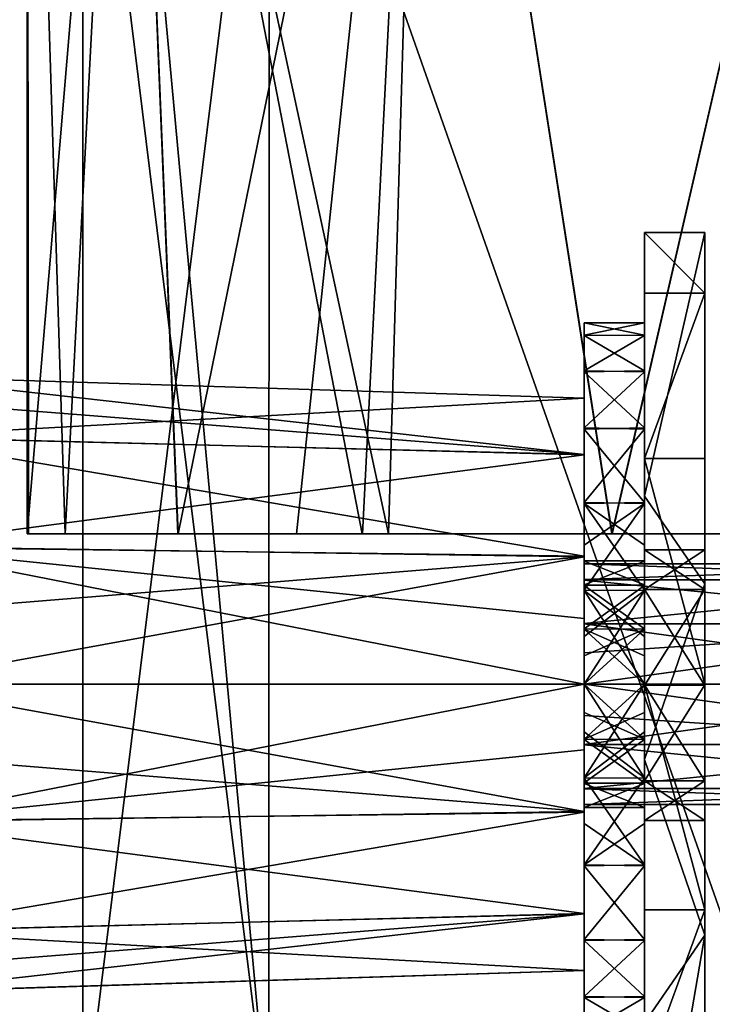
# Model space of a CAD drawing. Extents: x -207 to 207, y 0 to 988.
# Tile 123 of 144: x -83 to -60, y 672 to 705. Entities that reach past the tile are written whole.
import ezdxf

# ---------------------------------------------------------------- set-up
doc = ezdxf.new("R2010")
doc.units = 0
doc.header["$LTSCALE"] = 127.314815
for name, color, linetype in [('229', 7, 'CONTINUOUS'), ('232', 7, 'CONTINUOUS'), ('233', 7, 'CONTINUOUS'), ('234', 7, 'CONTINUOUS'), ('235', 7, 'CONTINUOUS'), ('236', 7, 'CONTINUOUS'), ('239', 7, 'CONTINUOUS'), ('240', 7, 'CONTINUOUS'), ('241', 7, 'CONTINUOUS'), ('242', 7, 'CONTINUOUS'), ('385', 7, 'CONTINUOUS'), ('386', 7, 'CONTINUOUS'), ('387', 7, 'CONTINUOUS'), ('388', 7, 'CONTINUOUS'), ('389', 7, 'CONTINUOUS'), ('390', 7, 'CONTINUOUS'), ('642', 7, 'CONTINUOUS'), ('643', 7, 'CONTINUOUS'), ('644', 7, 'CONTINUOUS'), ('645', 7, 'CONTINUOUS'), ('646', 7, 'CONTINUOUS'), ('669', 7, 'CONTINUOUS'), ('670', 7, 'CONTINUOUS'), ('95', 7, 'CONTINUOUS'), ('96', 7, 'CONTINUOUS'), ('97', 7, 'CONTINUOUS')]:
    doc.layers.add(name, color=color, linetype=linetype)

msp = doc.modelspace()

# ---------------------------------------------------------------- linework, layer by layer
at = {"layer": '229', "color": 7, "linetype": 'CONTINUOUS'}
for points in [[(-62.5, 657.905, -256.846), (-62.5, 657.905, -218.693), (-62.5, 698, -254), (-62.5, 657.905, -256.846)], [(-62.5, 698, -254), (-62.5, 657.905, -218.693), (-62.5, 689.25, -234.25), (-62.5, 698, -254)], [(-62.5, 698, -277), (-62.5, 657.905, -256.846), (-62.5, 698, -254), (-62.5, 698, -277)], [(-62.5, 657.905, -256.846), (-62.5, 698, -277), (-62.5, 682.974, -293), (-62.5, 657.905, -256.846)], [(-62.5, 698, -300), (-62.5, 695.99, -307.501), (-62.5, 687.467, -302.5), (-62.5, 698, -300)], [(-62.5, 698, -277), (-62.5, 698, -300), (-62.5, 686.148, -294.316), (-62.5, 698, -277)], [(-62.5, 686.148, -294.316), (-62.5, 698, -300), (-62.5, 687.467, -297.5), (-62.5, 686.148, -294.316)], [(-62.5, 687.467, -297.5), (-62.5, 698, -300), (-62.5, 687.467, -302.5), (-62.5, 687.467, -297.5)], [(-62.5, 682.974, -293), (-62.5, 698, -277), (-62.5, 686.148, -294.316), (-62.5, 682.974, -293)], [(-62.5, 690.501, -312.99), (-62.5, 670.01, -307.501), (-62.5, 695.99, -307.501), (-62.5, 690.501, -312.99)], [(-62.5, 695.99, -307.501), (-62.5, 670.01, -307.501), (-62.5, 682.961, -307), (-62.5, 695.99, -307.501)], [(-62.5, 687.467, -302.5), (-62.5, 695.99, -307.501), (-62.5, 686.149, -305.682), (-62.5, 687.467, -302.5)], [(-62.5, 686.149, -305.682), (-62.5, 695.99, -307.501), (-62.5, 682.961, -307), (-62.5, 686.149, -305.682)], [(-62.5, 675.499, -312.99), (-62.5, 670.01, -307.501), (-62.5, 690.501, -312.99), (-62.5, 675.499, -312.99)], [(-62.5, 683, -315), (-62.5, 675.499, -312.99), (-62.5, 690.501, -312.99), (-62.5, 683, -315)], [(-62.5, 689.25, -234.25), (-62.5, 657.905, -218.693), (-62.5, 680.5, -214.5), (-62.5, 689.25, -234.25)], [(-62.5, 679.786, -294.318), (-62.5, 657.905, -256.846), (-62.5, 682.974, -293), (-62.5, 679.786, -294.318)], [(-62.5, 682.961, -307), (-62.5, 670.01, -307.501), (-62.5, 679.787, -305.684), (-62.5, 682.961, -307)], [(-62.5, 657.905, -218.693), (-62.5, 657.905, -180.539), (-62.5, 680.5, -214.5), (-62.5, 657.905, -218.693)], [(-62.5, 680.5, -214.5), (-62.5, 657.905, -180.539), (-62.5, 671.75, -194.75), (-62.5, 680.5, -214.5)], [(-62.5, 670.01, -307.501), (-62.5, 668, -300), (-62.5, 679.787, -305.684), (-62.5, 670.01, -307.501)], [(-62.5, 679.787, -305.684), (-62.5, 668, -300), (-62.5, 678.467, -302.5), (-62.5, 679.787, -305.684)], [(-62.5, 663, -295), (-62.5, 657.905, -256.846), (-62.5, 679.786, -294.318), (-62.5, 663, -295)], [(-62.5, 678.467, -297.5), (-62.5, 663, -295), (-62.5, 679.786, -294.318), (-62.5, 678.467, -297.5)], [(-62.5, 666.536, -296.464), (-62.5, 663, -295), (-62.5, 678.467, -297.5), (-62.5, 666.536, -296.464)], [(-62.5, 668, -300), (-62.5, 666.536, -296.464), (-62.5, 678.467, -297.5), (-62.5, 668, -300)], [(-62.5, 668, -300), (-62.5, 678.467, -297.5), (-62.5, 678.467, -302.5), (-62.5, 668, -300)]]:
    msp.add_3dface(points, dxfattribs=at)
at = {"layer": '232', "color": 7, "linetype": 'CONTINUOUS'}
for points in [[(-60.5, 698, -254), (-60.5, 686.333, -227.667), (-60.5, 657.905, -256.846), (-60.5, 698, -254)], [(-60.5, 698, -277), (-60.5, 698, -254), (-60.5, 657.905, -256.846), (-60.5, 698, -277)], [(-60.5, 698, -300), (-60.5, 698, -277), (-60.5, 687.467, -297.5), (-60.5, 698, -300)], [(-60.5, 695.99, -307.501), (-60.5, 698, -300), (-60.5, 686.148, -305.684), (-60.5, 695.99, -307.501)], [(-60.5, 698, -300), (-60.5, 687.467, -297.5), (-60.5, 687.467, -302.5), (-60.5, 698, -300)], [(-60.5, 686.148, -305.684), (-60.5, 698, -300), (-60.5, 687.467, -302.5), (-60.5, 686.148, -305.684)], [(-60.5, 657.905, -295), (-60.5, 698, -277), (-60.5, 657.905, -256.846), (-60.5, 657.905, -295)], [(-60.5, 698, -277), (-60.5, 657.905, -295), (-60.5, 682.961, -293), (-60.5, 698, -277)], [(-60.5, 687.467, -297.5), (-60.5, 698, -277), (-60.5, 686.149, -294.318), (-60.5, 687.467, -297.5)], [(-60.5, 686.149, -294.318), (-60.5, 698, -277), (-60.5, 682.961, -293), (-60.5, 686.149, -294.318)], [(-60.5, 690.501, -312.99), (-60.5, 695.99, -307.501), (-60.5, 675.499, -312.99), (-60.5, 690.501, -312.99)], [(-60.5, 695.99, -307.501), (-60.5, 670.01, -307.501), (-60.5, 675.499, -312.99), (-60.5, 695.99, -307.501)], [(-60.5, 670.01, -307.501), (-60.5, 695.99, -307.501), (-60.5, 682.974, -307), (-60.5, 670.01, -307.501)], [(-60.5, 682.974, -307), (-60.5, 695.99, -307.501), (-60.5, 686.148, -305.684), (-60.5, 682.974, -307)], [(-60.5, 683, -315), (-60.5, 690.501, -312.99), (-60.5, 675.499, -312.99), (-60.5, 683, -315)], [(-60.5, 686.333, -227.667), (-60.5, 674.667, -201.333), (-60.5, 657.905, -218.693), (-60.5, 686.333, -227.667)], [(-60.5, 657.905, -256.846), (-60.5, 686.333, -227.667), (-60.5, 657.905, -218.693), (-60.5, 657.905, -256.846)], [(-60.5, 679.786, -305.682), (-60.5, 670.01, -307.501), (-60.5, 682.974, -307), (-60.5, 679.786, -305.682)], [(-60.5, 682.961, -293), (-60.5, 657.905, -295), (-60.5, 679.787, -294.316), (-60.5, 682.961, -293)], [(-60.5, 663, -295), (-60.5, 666.536, -296.464), (-60.5, 679.787, -294.316), (-60.5, 663, -295)], [(-60.5, 657.905, -295), (-60.5, 663, -295), (-60.5, 679.787, -294.316), (-60.5, 657.905, -295)], [(-60.5, 679.787, -294.316), (-60.5, 666.536, -296.464), (-60.5, 678.467, -297.5), (-60.5, 679.787, -294.316)], [(-60.5, 678.467, -302.5), (-60.5, 670.01, -307.501), (-60.5, 679.786, -305.682), (-60.5, 678.467, -302.5)], [(-60.5, 668, -300), (-60.5, 670.01, -307.501), (-60.5, 678.467, -302.5), (-60.5, 668, -300)], [(-60.5, 666.536, -296.464), (-60.5, 668, -300), (-60.5, 678.467, -297.5), (-60.5, 666.536, -296.464)], [(-60.5, 678.467, -297.5), (-60.5, 668, -300), (-60.5, 678.467, -302.5), (-60.5, 678.467, -297.5)], [(-60.5, 674.667, -201.333), (-60.5, 663, -175), (-60.5, 657.905, -180.539), (-60.5, 674.667, -201.333)], [(-60.5, 657.905, -218.693), (-60.5, 674.667, -201.333), (-60.5, 657.905, -180.539), (-60.5, 657.905, -218.693)]]:
    msp.add_3dface(points, dxfattribs=at)
at = {"layer": '233', "color": 7, "linetype": 'CONTINUOUS'}
for points in [[(-62.5, 686.148, -294.316), (-62.5, 687.467, -297.5), (-60.5, 686.149, -294.318), (-62.5, 686.148, -294.316)], [(-62.5, 687.467, -297.5), (-60.5, 687.467, -297.5), (-60.5, 686.149, -294.318), (-62.5, 687.467, -297.5)], [(-62.5, 686.148, -294.316), (-60.5, 686.149, -294.318), (-60.5, 682.961, -293), (-62.5, 686.148, -294.316)], [(-62.5, 682.974, -293), (-62.5, 686.148, -294.316), (-60.5, 682.961, -293), (-62.5, 682.974, -293)], [(-62.5, 679.786, -294.318), (-62.5, 682.974, -293), (-60.5, 679.787, -294.316), (-62.5, 679.786, -294.318)], [(-62.5, 682.974, -293), (-60.5, 682.961, -293), (-60.5, 679.787, -294.316), (-62.5, 682.974, -293)], [(-62.5, 679.786, -294.318), (-60.5, 679.787, -294.316), (-60.5, 678.467, -297.5), (-62.5, 679.786, -294.318)], [(-62.5, 678.467, -297.5), (-62.5, 679.786, -294.318), (-60.5, 678.467, -297.5), (-62.5, 678.467, -297.5)]]:
    msp.add_3dface(points, dxfattribs=at)
at = {"layer": '234', "color": 7, "linetype": 'CONTINUOUS'}
for points in [[(-62.5, 678.467, -302.5), (-62.5, 678.467, -297.5), (-60.5, 678.467, -302.5), (-62.5, 678.467, -302.5)], [(-62.5, 678.467, -297.5), (-60.5, 678.467, -297.5), (-60.5, 678.467, -302.5), (-62.5, 678.467, -297.5)]]:
    msp.add_3dface(points, dxfattribs=at)
at = {"layer": '235', "color": 7, "linetype": 'CONTINUOUS'}
for points in [[(-62.5, 687.467, -302.5), (-62.5, 686.149, -305.682), (-60.5, 687.467, -302.5), (-62.5, 687.467, -302.5)], [(-62.5, 686.149, -305.682), (-60.5, 686.148, -305.684), (-60.5, 687.467, -302.5), (-62.5, 686.149, -305.682)], [(-62.5, 686.149, -305.682), (-62.5, 682.961, -307), (-60.5, 686.148, -305.684), (-62.5, 686.149, -305.682)], [(-62.5, 682.961, -307), (-60.5, 682.974, -307), (-60.5, 686.148, -305.684), (-62.5, 682.961, -307)], [(-62.5, 682.961, -307), (-62.5, 679.787, -305.684), (-60.5, 682.974, -307), (-62.5, 682.961, -307)], [(-62.5, 679.787, -305.684), (-60.5, 679.786, -305.682), (-60.5, 682.974, -307), (-62.5, 679.787, -305.684)], [(-62.5, 679.787, -305.684), (-62.5, 678.467, -302.5), (-60.5, 679.786, -305.682), (-62.5, 679.787, -305.684)], [(-62.5, 678.467, -302.5), (-60.5, 678.467, -302.5), (-60.5, 679.786, -305.682), (-62.5, 678.467, -302.5)]]:
    msp.add_3dface(points, dxfattribs=at)
at = {"layer": '236', "color": 7, "linetype": 'CONTINUOUS'}
for points in [[(-62.5, 687.467, -297.5), (-62.5, 687.467, -302.5), (-60.5, 687.467, -297.5), (-62.5, 687.467, -297.5)], [(-60.5, 687.467, -297.5), (-62.5, 687.467, -302.5), (-60.5, 687.467, -302.5), (-60.5, 687.467, -297.5)]]:
    msp.add_3dface(points, dxfattribs=at)
at = {"layer": '239', "color": 7, "linetype": 'CONTINUOUS'}
for points in [[(-62.5, 698, -254), (-62.5, 689.25, -234.25), (-60.5, 698, -254), (-62.5, 698, -254)], [(-60.5, 698, -254), (-62.5, 689.25, -234.25), (-60.5, 686.333, -227.667), (-60.5, 698, -254)], [(-62.5, 689.25, -234.25), (-62.5, 680.5, -214.5), (-60.5, 686.333, -227.667), (-62.5, 689.25, -234.25)], [(-60.5, 686.333, -227.667), (-62.5, 680.5, -214.5), (-60.5, 674.667, -201.333), (-60.5, 686.333, -227.667)], [(-62.5, 680.5, -214.5), (-62.5, 671.75, -194.75), (-60.5, 674.667, -201.333), (-62.5, 680.5, -214.5)], [(-62.5, 671.75, -194.75), (-62.5, 663, -175), (-60.5, 674.667, -201.333), (-62.5, 671.75, -194.75)], [(-62.5, 663, -175), (-60.5, 663, -175), (-60.5, 674.667, -201.333), (-62.5, 663, -175)]]:
    msp.add_3dface(points, dxfattribs=at)
at = {"layer": '240', "color": 7, "linetype": 'CONTINUOUS'}
for points in [[(-62.5, 698, -300), (-62.5, 698, -277), (-60.5, 698, -300), (-62.5, 698, -300)], [(-62.5, 698, -277), (-62.5, 698, -254), (-60.5, 698, -277), (-62.5, 698, -277)], [(-60.5, 698, -300), (-62.5, 698, -277), (-60.5, 698, -277), (-60.5, 698, -300)], [(-62.5, 698, -254), (-60.5, 698, -254), (-60.5, 698, -277), (-62.5, 698, -254)]]:
    msp.add_3dface(points, dxfattribs=at)
at = {"layer": '241', "color": 7, "linetype": 'CONTINUOUS'}
for points in [[(-62.5, 695.99, -307.501), (-62.5, 698, -300), (-60.5, 695.99, -307.501), (-62.5, 695.99, -307.501)], [(-62.5, 698, -300), (-60.5, 698, -300), (-60.5, 695.99, -307.501), (-62.5, 698, -300)], [(-62.5, 690.501, -312.99), (-62.5, 695.99, -307.501), (-60.5, 695.99, -307.501), (-62.5, 690.501, -312.99)], [(-60.5, 690.501, -312.99), (-62.5, 690.501, -312.99), (-60.5, 695.99, -307.501), (-60.5, 690.501, -312.99)], [(-62.5, 683, -315), (-62.5, 690.501, -312.99), (-60.5, 683, -315), (-62.5, 683, -315)], [(-60.5, 683, -315), (-62.5, 690.501, -312.99), (-60.5, 690.501, -312.99), (-60.5, 683, -315)]]:
    msp.add_3dface(points, dxfattribs=at)
at = {"layer": '242', "color": 7, "linetype": 'CONTINUOUS'}
for points in [[(-62.5, 675.499, -312.99), (-62.5, 683, -315), (-60.5, 675.499, -312.99), (-62.5, 675.499, -312.99)], [(-62.5, 683, -315), (-60.5, 683, -315), (-60.5, 675.499, -312.99), (-62.5, 683, -315)], [(-62.5, 670.01, -307.501), (-62.5, 675.499, -312.99), (-60.5, 675.499, -312.99), (-62.5, 670.01, -307.501)], [(-60.5, 670.01, -307.501), (-62.5, 670.01, -307.501), (-60.5, 675.499, -312.99), (-60.5, 670.01, -307.501)]]:
    msp.add_3dface(points, dxfattribs=at)
at = {"layer": '385', "color": 7, "linetype": 'CONTINUOUS'}
for points in [[(-62.5, 695, -299.971), (-62.5, 694.583, -296.867), (-62.5, 687.099, -299.086), (-62.5, 695, -299.971)], [(-62.5, 694.599, -303.074), (-62.5, 695, -299.971), (-62.5, 686.278, -302.625), (-62.5, 694.599, -303.074)], [(-62.5, 686.278, -302.625), (-62.5, 695, -299.971), (-62.5, 687.091, -300.948), (-62.5, 686.278, -302.625)], [(-62.5, 687.091, -300.948), (-62.5, 695, -299.971), (-62.5, 687.099, -299.086), (-62.5, 687.091, -300.948)], [(-62.5, 693.41, -305.968), (-62.5, 694.599, -303.074), (-62.5, 683, -304.2), (-62.5, 693.41, -305.968)], [(-62.5, 683, -304.2), (-62.5, 694.599, -303.074), (-62.5, 684.827, -303.781), (-62.5, 683, -304.2)], [(-62.5, 684.827, -303.781), (-62.5, 694.599, -303.074), (-62.5, 686.278, -302.625), (-62.5, 684.827, -303.781)], [(-62.5, 694.583, -296.867), (-62.5, 693.376, -293.974), (-62.5, 684.837, -296.224), (-62.5, 694.583, -296.867)], [(-62.5, 687.099, -299.086), (-62.5, 694.583, -296.867), (-62.5, 686.297, -297.398), (-62.5, 687.099, -299.086)], [(-62.5, 686.297, -297.398), (-62.5, 694.583, -296.867), (-62.5, 684.837, -296.224), (-62.5, 686.297, -297.398)], [(-62.5, 693.41, -305.968), (-62.5, 672.624, -306.026), (-62.5, 691.518, -308.453), (-62.5, 693.41, -305.968)], [(-62.5, 672.624, -306.026), (-62.5, 693.41, -305.968), (-62.5, 683, -304.2), (-62.5, 672.624, -306.026)], [(-62.5, 674.482, -291.547), (-62.5, 672.59, -294.032), (-62.5, 693.376, -293.974), (-62.5, 674.482, -291.547)], [(-62.5, 693.376, -293.974), (-62.5, 672.59, -294.032), (-62.5, 683, -295.8), (-62.5, 693.376, -293.974)], [(-62.5, 691.476, -291.505), (-62.5, 674.482, -291.547), (-62.5, 693.376, -293.974), (-62.5, 691.476, -291.505)], [(-62.5, 684.837, -296.224), (-62.5, 693.376, -293.974), (-62.5, 683.945, -295.908), (-62.5, 684.837, -296.224)], [(-62.5, 683.945, -295.908), (-62.5, 693.376, -293.974), (-62.5, 683, -295.8), (-62.5, 683.945, -295.908)], [(-62.5, 672.624, -306.026), (-62.5, 674.524, -308.495), (-62.5, 691.518, -308.453), (-62.5, 672.624, -306.026)], [(-62.5, 691.518, -308.453), (-62.5, 674.524, -308.495), (-62.5, 689.034, -310.371), (-62.5, 691.518, -308.453)], [(-62.5, 676.966, -289.629), (-62.5, 674.482, -291.547), (-62.5, 691.476, -291.505), (-62.5, 676.966, -289.629)], [(-62.5, 689.002, -289.61), (-62.5, 676.966, -289.629), (-62.5, 691.476, -291.505), (-62.5, 689.002, -289.61)], [(-62.5, 674.524, -308.495), (-62.5, 676.998, -310.39), (-62.5, 689.034, -310.371), (-62.5, 674.524, -308.495)], [(-62.5, 689.034, -310.371), (-62.5, 676.998, -310.39), (-62.5, 687.623, -311.073), (-62.5, 689.034, -310.371)], [(-62.5, 678.377, -288.927), (-62.5, 676.966, -289.629), (-62.5, 689.002, -289.61), (-62.5, 678.377, -288.927)], [(-62.5, 686.109, -288.41), (-62.5, 678.377, -288.927), (-62.5, 689.002, -289.61), (-62.5, 686.109, -288.41)], [(-62.5, 676.998, -310.39), (-62.5, 679.891, -311.59), (-62.5, 687.623, -311.073), (-62.5, 676.998, -310.39)], [(-62.5, 687.623, -311.073), (-62.5, 679.891, -311.59), (-62.5, 686.123, -311.586), (-62.5, 687.623, -311.073)], [(-62.5, 686.123, -311.586), (-62.5, 679.891, -311.59), (-62.5, 684.583, -311.895), (-62.5, 686.123, -311.586)], [(-62.5, 679.877, -288.414), (-62.5, 678.377, -288.927), (-62.5, 686.109, -288.41), (-62.5, 679.877, -288.414)], [(-62.5, 681.417, -288.105), (-62.5, 679.877, -288.414), (-62.5, 686.109, -288.41), (-62.5, 681.417, -288.105)], [(-62.5, 683, -288), (-62.5, 681.417, -288.105), (-62.5, 686.109, -288.41), (-62.5, 683, -288)], [(-62.5, 679.891, -311.59), (-62.5, 683, -312), (-62.5, 684.583, -311.895), (-62.5, 679.891, -311.59)], [(-62.5, 672.624, -306.026), (-62.5, 683, -304.2), (-62.5, 682.055, -304.092), (-62.5, 672.624, -306.026)], [(-62.5, 672.59, -294.032), (-62.5, 671.401, -296.926), (-62.5, 683, -295.8), (-62.5, 672.59, -294.032)], [(-62.5, 683, -295.8), (-62.5, 671.401, -296.926), (-62.5, 681.173, -296.219), (-62.5, 683, -295.8)], [(-62.5, 681.163, -303.776), (-62.5, 672.624, -306.026), (-62.5, 682.055, -304.092), (-62.5, 681.163, -303.776)], [(-62.5, 681.173, -296.219), (-62.5, 671.401, -296.926), (-62.5, 679.722, -297.375), (-62.5, 681.173, -296.219)], [(-62.5, 671.417, -303.133), (-62.5, 672.624, -306.026), (-62.5, 681.163, -303.776), (-62.5, 671.417, -303.133)], [(-62.5, 679.703, -302.602), (-62.5, 671.417, -303.133), (-62.5, 681.163, -303.776), (-62.5, 679.703, -302.602)], [(-62.5, 671.401, -296.926), (-62.5, 671, -300.029), (-62.5, 679.722, -297.375), (-62.5, 671.401, -296.926)], [(-62.5, 679.722, -297.375), (-62.5, 671, -300.029), (-62.5, 678.909, -299.052), (-62.5, 679.722, -297.375)], [(-62.5, 678.901, -300.914), (-62.5, 671.417, -303.133), (-62.5, 679.703, -302.602), (-62.5, 678.901, -300.914)], [(-62.5, 678.909, -299.052), (-62.5, 671, -300.029), (-62.5, 678.901, -300.914), (-62.5, 678.909, -299.052)], [(-62.5, 671, -300.029), (-62.5, 671.417, -303.133), (-62.5, 678.901, -300.914), (-62.5, 671, -300.029)]]:
    msp.add_3dface(points, dxfattribs=at)
at = {"layer": '386', "color": 7, "linetype": 'CONTINUOUS'}
for points in [[(-62.5, 683, -312), (-62.5, 679.891, -311.59), (-64.5, 683, -312), (-62.5, 683, -312)], [(-64.5, 683, -312), (-62.5, 679.891, -311.59), (-64.5, 681.417, -311.895), (-64.5, 683, -312)], [(-62.5, 681.417, -288.105), (-62.5, 683, -288), (-64.5, 679.891, -288.41), (-62.5, 681.417, -288.105)], [(-64.5, 679.891, -288.41), (-62.5, 683, -288), (-64.5, 683, -288), (-64.5, 679.891, -288.41)], [(-64.5, 681.417, -311.895), (-62.5, 679.891, -311.59), (-64.5, 679.877, -311.586), (-64.5, 681.417, -311.895)], [(-62.5, 679.877, -288.414), (-62.5, 681.417, -288.105), (-64.5, 679.891, -288.41), (-62.5, 679.877, -288.414)], [(-62.5, 679.891, -311.59), (-62.5, 676.998, -310.39), (-64.5, 679.877, -311.586), (-62.5, 679.891, -311.59)], [(-64.5, 676.998, -289.61), (-62.5, 679.877, -288.414), (-64.5, 679.891, -288.41), (-64.5, 676.998, -289.61)], [(-64.5, 679.877, -311.586), (-62.5, 676.998, -310.39), (-64.5, 678.377, -311.073), (-64.5, 679.877, -311.586)], [(-62.5, 678.377, -288.927), (-62.5, 679.877, -288.414), (-64.5, 676.998, -289.61), (-62.5, 678.377, -288.927)], [(-64.5, 678.377, -311.073), (-62.5, 676.998, -310.39), (-64.5, 676.966, -310.371), (-64.5, 678.377, -311.073)], [(-62.5, 676.966, -289.629), (-62.5, 678.377, -288.927), (-64.5, 676.998, -289.61), (-62.5, 676.966, -289.629)], [(-62.5, 676.998, -310.39), (-62.5, 674.524, -308.495), (-64.5, 676.966, -310.371), (-62.5, 676.998, -310.39)], [(-64.5, 674.524, -291.505), (-62.5, 676.966, -289.629), (-64.5, 676.998, -289.61), (-64.5, 674.524, -291.505)], [(-64.5, 676.966, -310.371), (-62.5, 674.524, -308.495), (-64.5, 674.482, -308.453), (-64.5, 676.966, -310.371)], [(-62.5, 674.482, -291.547), (-62.5, 676.966, -289.629), (-64.5, 674.524, -291.505), (-62.5, 674.482, -291.547)], [(-62.5, 674.524, -308.495), (-62.5, 672.624, -306.026), (-64.5, 674.482, -308.453), (-62.5, 674.524, -308.495)], [(-64.5, 672.624, -293.974), (-62.5, 674.482, -291.547), (-64.5, 674.524, -291.505), (-64.5, 672.624, -293.974)], [(-64.5, 674.482, -308.453), (-62.5, 672.624, -306.026), (-64.5, 672.59, -305.968), (-64.5, 674.482, -308.453)], [(-62.5, 672.59, -294.032), (-62.5, 674.482, -291.547), (-64.5, 672.624, -293.974), (-62.5, 672.59, -294.032)], [(-62.5, 672.624, -306.026), (-62.5, 671.417, -303.133), (-64.5, 672.59, -305.968), (-62.5, 672.624, -306.026)], [(-64.5, 671.417, -296.867), (-62.5, 672.59, -294.032), (-64.5, 672.624, -293.974), (-64.5, 671.417, -296.867)], [(-64.5, 672.59, -305.968), (-62.5, 671.417, -303.133), (-64.5, 671.401, -303.074), (-64.5, 672.59, -305.968)], [(-62.5, 671.401, -296.926), (-62.5, 672.59, -294.032), (-64.5, 671.417, -296.867), (-62.5, 671.401, -296.926)]]:
    msp.add_3dface(points, dxfattribs=at)
at = {"layer": '387', "color": 7, "linetype": 'CONTINUOUS'}
for points in [[(-62.5, 694.583, -296.867), (-62.5, 695, -299.971), (-64.5, 694.599, -296.926), (-62.5, 694.583, -296.867)], [(-62.5, 695, -299.971), (-62.5, 694.599, -303.074), (-64.5, 695, -300.029), (-62.5, 695, -299.971)], [(-64.5, 694.599, -296.926), (-62.5, 695, -299.971), (-64.5, 695, -300.029), (-64.5, 694.599, -296.926)], [(-64.5, 695, -300.029), (-62.5, 694.599, -303.074), (-64.5, 694.583, -303.133), (-64.5, 695, -300.029)], [(-64.5, 693.41, -294.032), (-62.5, 694.583, -296.867), (-64.5, 694.599, -296.926), (-64.5, 693.41, -294.032)], [(-62.5, 694.599, -303.074), (-62.5, 693.41, -305.968), (-64.5, 694.583, -303.133), (-62.5, 694.599, -303.074)], [(-62.5, 693.376, -293.974), (-62.5, 694.583, -296.867), (-64.5, 693.41, -294.032), (-62.5, 693.376, -293.974)], [(-64.5, 694.583, -303.133), (-62.5, 693.41, -305.968), (-64.5, 693.376, -306.026), (-64.5, 694.583, -303.133)], [(-64.5, 691.518, -291.547), (-62.5, 693.376, -293.974), (-64.5, 693.41, -294.032), (-64.5, 691.518, -291.547)], [(-62.5, 693.41, -305.968), (-62.5, 691.518, -308.453), (-64.5, 693.376, -306.026), (-62.5, 693.41, -305.968)], [(-62.5, 691.476, -291.505), (-62.5, 693.376, -293.974), (-64.5, 691.518, -291.547), (-62.5, 691.476, -291.505)], [(-64.5, 693.376, -306.026), (-62.5, 691.518, -308.453), (-64.5, 691.476, -308.495), (-64.5, 693.376, -306.026)], [(-64.5, 689.034, -289.629), (-62.5, 691.476, -291.505), (-64.5, 691.518, -291.547), (-64.5, 689.034, -289.629)], [(-62.5, 691.518, -308.453), (-62.5, 689.034, -310.371), (-64.5, 691.476, -308.495), (-62.5, 691.518, -308.453)], [(-62.5, 689.002, -289.61), (-62.5, 691.476, -291.505), (-64.5, 689.034, -289.629), (-62.5, 689.002, -289.61)], [(-64.5, 691.476, -308.495), (-62.5, 689.034, -310.371), (-64.5, 689.002, -310.39), (-64.5, 691.476, -308.495)], [(-64.5, 687.623, -288.927), (-62.5, 689.002, -289.61), (-64.5, 689.034, -289.629), (-64.5, 687.623, -288.927)], [(-62.5, 689.034, -310.371), (-62.5, 687.623, -311.073), (-64.5, 689.002, -310.39), (-62.5, 689.034, -310.371)], [(-62.5, 686.109, -288.41), (-62.5, 689.002, -289.61), (-64.5, 686.123, -288.414), (-62.5, 686.109, -288.41)], [(-64.5, 686.123, -288.414), (-62.5, 689.002, -289.61), (-64.5, 687.623, -288.927), (-64.5, 686.123, -288.414)], [(-62.5, 687.623, -311.073), (-62.5, 686.123, -311.586), (-64.5, 689.002, -310.39), (-62.5, 687.623, -311.073)], [(-64.5, 689.002, -310.39), (-62.5, 686.123, -311.586), (-64.5, 686.109, -311.59), (-64.5, 689.002, -310.39)], [(-64.5, 684.583, -288.105), (-62.5, 686.109, -288.41), (-64.5, 686.123, -288.414), (-64.5, 684.583, -288.105)], [(-62.5, 686.123, -311.586), (-62.5, 684.583, -311.895), (-64.5, 686.109, -311.59), (-62.5, 686.123, -311.586)], [(-62.5, 684.583, -311.895), (-62.5, 683, -312), (-64.5, 686.109, -311.59), (-62.5, 684.583, -311.895)], [(-62.5, 683, -312), (-64.5, 683, -312), (-64.5, 686.109, -311.59), (-62.5, 683, -312)], [(-62.5, 683, -288), (-62.5, 686.109, -288.41), (-64.5, 683, -288), (-62.5, 683, -288)], [(-64.5, 683, -288), (-62.5, 686.109, -288.41), (-64.5, 684.583, -288.105), (-64.5, 683, -288)]]:
    msp.add_3dface(points, dxfattribs=at)
at = {"layer": '388', "color": 7, "linetype": 'CONTINUOUS'}
for points in [[(-64.5, 694.599, -296.926), (-64.5, 695, -300.029), (-64.5, 686.278, -297.375), (-64.5, 694.599, -296.926)], [(-64.5, 695, -300.029), (-64.5, 694.583, -303.133), (-64.5, 687.099, -300.914), (-64.5, 695, -300.029)], [(-64.5, 686.278, -297.375), (-64.5, 695, -300.029), (-64.5, 687.091, -299.052), (-64.5, 686.278, -297.375)], [(-64.5, 687.091, -299.052), (-64.5, 695, -300.029), (-64.5, 687.099, -300.914), (-64.5, 687.091, -299.052)], [(-64.5, 693.41, -294.032), (-64.5, 694.599, -296.926), (-64.5, 683, -295.8), (-64.5, 693.41, -294.032)], [(-64.5, 683, -295.8), (-64.5, 694.599, -296.926), (-64.5, 684.827, -296.219), (-64.5, 683, -295.8)], [(-64.5, 684.827, -296.219), (-64.5, 694.599, -296.926), (-64.5, 686.278, -297.375), (-64.5, 684.827, -296.219)], [(-64.5, 694.583, -303.133), (-64.5, 693.376, -306.026), (-64.5, 684.837, -303.776), (-64.5, 694.583, -303.133)], [(-64.5, 687.099, -300.914), (-64.5, 694.583, -303.133), (-64.5, 686.297, -302.602), (-64.5, 687.099, -300.914)], [(-64.5, 686.297, -302.602), (-64.5, 694.583, -303.133), (-64.5, 684.837, -303.776), (-64.5, 686.297, -302.602)], [(-64.5, 672.624, -293.974), (-64.5, 691.518, -291.547), (-64.5, 693.41, -294.032), (-64.5, 672.624, -293.974)], [(-64.5, 672.624, -293.974), (-64.5, 693.41, -294.032), (-64.5, 683, -295.8), (-64.5, 672.624, -293.974)], [(-64.5, 674.482, -308.453), (-64.5, 672.59, -305.968), (-64.5, 693.376, -306.026), (-64.5, 674.482, -308.453)], [(-64.5, 674.482, -308.453), (-64.5, 693.376, -306.026), (-64.5, 691.476, -308.495), (-64.5, 674.482, -308.453)], [(-64.5, 693.376, -306.026), (-64.5, 672.59, -305.968), (-64.5, 683, -304.2), (-64.5, 693.376, -306.026)], [(-64.5, 684.837, -303.776), (-64.5, 693.376, -306.026), (-64.5, 683.945, -304.092), (-64.5, 684.837, -303.776)], [(-64.5, 683.945, -304.092), (-64.5, 693.376, -306.026), (-64.5, 683, -304.2), (-64.5, 683.945, -304.092)], [(-64.5, 672.624, -293.974), (-64.5, 674.524, -291.505), (-64.5, 691.518, -291.547), (-64.5, 672.624, -293.974)], [(-64.5, 674.524, -291.505), (-64.5, 689.034, -289.629), (-64.5, 691.518, -291.547), (-64.5, 674.524, -291.505)], [(-64.5, 676.966, -310.371), (-64.5, 674.482, -308.453), (-64.5, 691.476, -308.495), (-64.5, 676.966, -310.371)], [(-64.5, 676.966, -310.371), (-64.5, 691.476, -308.495), (-64.5, 689.002, -310.39), (-64.5, 676.966, -310.371)], [(-64.5, 674.524, -291.505), (-64.5, 676.998, -289.61), (-64.5, 689.034, -289.629), (-64.5, 674.524, -291.505)], [(-64.5, 676.998, -289.61), (-64.5, 687.623, -288.927), (-64.5, 689.034, -289.629), (-64.5, 676.998, -289.61)], [(-64.5, 678.377, -311.073), (-64.5, 676.966, -310.371), (-64.5, 689.002, -310.39), (-64.5, 678.377, -311.073)], [(-64.5, 678.377, -311.073), (-64.5, 689.002, -310.39), (-64.5, 686.109, -311.59), (-64.5, 678.377, -311.073)], [(-64.5, 676.998, -289.61), (-64.5, 679.891, -288.41), (-64.5, 687.623, -288.927), (-64.5, 676.998, -289.61)], [(-64.5, 679.891, -288.41), (-64.5, 686.123, -288.414), (-64.5, 687.623, -288.927), (-64.5, 679.891, -288.41)], [(-64.5, 679.891, -288.41), (-64.5, 684.583, -288.105), (-64.5, 686.123, -288.414), (-64.5, 679.891, -288.41)], [(-64.5, 683, -312), (-64.5, 681.417, -311.895), (-64.5, 686.109, -311.59), (-64.5, 683, -312)], [(-64.5, 681.417, -311.895), (-64.5, 679.877, -311.586), (-64.5, 686.109, -311.59), (-64.5, 681.417, -311.895)], [(-64.5, 679.877, -311.586), (-64.5, 678.377, -311.073), (-64.5, 686.109, -311.59), (-64.5, 679.877, -311.586)], [(-64.5, 679.891, -288.41), (-64.5, 683, -288), (-64.5, 684.583, -288.105), (-64.5, 679.891, -288.41)], [(-64.5, 672.59, -305.968), (-64.5, 671.401, -303.074), (-64.5, 683, -304.2), (-64.5, 672.59, -305.968)], [(-64.5, 683, -304.2), (-64.5, 671.401, -303.074), (-64.5, 681.173, -303.781), (-64.5, 683, -304.2)], [(-64.5, 672.624, -293.974), (-64.5, 683, -295.8), (-64.5, 682.055, -295.908), (-64.5, 672.624, -293.974)], [(-64.5, 681.163, -296.224), (-64.5, 672.624, -293.974), (-64.5, 682.055, -295.908), (-64.5, 681.163, -296.224)], [(-64.5, 681.173, -303.781), (-64.5, 671.401, -303.074), (-64.5, 679.722, -302.625), (-64.5, 681.173, -303.781)], [(-64.5, 671.417, -296.867), (-64.5, 672.624, -293.974), (-64.5, 681.163, -296.224), (-64.5, 671.417, -296.867)], [(-64.5, 679.703, -297.398), (-64.5, 671.417, -296.867), (-64.5, 681.163, -296.224), (-64.5, 679.703, -297.398)], [(-64.5, 671.401, -303.074), (-64.5, 671, -299.971), (-64.5, 679.722, -302.625), (-64.5, 671.401, -303.074)], [(-64.5, 679.722, -302.625), (-64.5, 671, -299.971), (-64.5, 678.909, -300.948), (-64.5, 679.722, -302.625)], [(-64.5, 678.901, -299.086), (-64.5, 671.417, -296.867), (-64.5, 679.703, -297.398), (-64.5, 678.901, -299.086)], [(-64.5, 678.909, -300.948), (-64.5, 671, -299.971), (-64.5, 678.901, -299.086), (-64.5, 678.909, -300.948)], [(-64.5, 671, -299.971), (-64.5, 671.417, -296.867), (-64.5, 678.901, -299.086), (-64.5, 671, -299.971)]]:
    msp.add_3dface(points, dxfattribs=at)
at = {"layer": '389', "color": 7, "linetype": 'CONTINUOUS'}
for points in [[(-62.5, 687.091, -300.948), (-62.5, 687.099, -299.086), (-64.5, 687.099, -300.914), (-62.5, 687.091, -300.948)], [(-62.5, 687.091, -300.948), (-64.5, 687.099, -300.914), (-64.5, 686.297, -302.602), (-62.5, 687.091, -300.948)], [(-62.5, 687.099, -299.086), (-62.5, 686.297, -297.398), (-64.5, 687.091, -299.052), (-62.5, 687.099, -299.086)], [(-62.5, 687.099, -299.086), (-64.5, 687.091, -299.052), (-64.5, 687.099, -300.914), (-62.5, 687.099, -299.086)], [(-62.5, 686.278, -302.625), (-62.5, 687.091, -300.948), (-64.5, 686.297, -302.602), (-62.5, 686.278, -302.625)], [(-62.5, 686.297, -297.398), (-64.5, 686.278, -297.375), (-64.5, 687.091, -299.052), (-62.5, 686.297, -297.398)], [(-62.5, 686.278, -302.625), (-64.5, 686.297, -302.602), (-64.5, 684.837, -303.776), (-62.5, 686.278, -302.625)], [(-62.5, 686.297, -297.398), (-62.5, 684.837, -296.224), (-64.5, 686.278, -297.375), (-62.5, 686.297, -297.398)], [(-62.5, 684.827, -303.781), (-62.5, 686.278, -302.625), (-64.5, 684.837, -303.776), (-62.5, 684.827, -303.781)], [(-62.5, 684.837, -296.224), (-64.5, 684.827, -296.219), (-64.5, 686.278, -297.375), (-62.5, 684.837, -296.224)], [(-62.5, 684.827, -303.781), (-64.5, 684.837, -303.776), (-64.5, 683.945, -304.092), (-62.5, 684.827, -303.781)], [(-62.5, 684.837, -296.224), (-62.5, 683.945, -295.908), (-64.5, 684.827, -296.219), (-62.5, 684.837, -296.224)], [(-62.5, 683, -304.2), (-62.5, 684.827, -303.781), (-64.5, 683, -304.2), (-62.5, 683, -304.2)], [(-62.5, 684.827, -303.781), (-64.5, 683.945, -304.092), (-64.5, 683, -304.2), (-62.5, 684.827, -303.781)], [(-62.5, 683.945, -295.908), (-62.5, 683, -295.8), (-64.5, 684.827, -296.219), (-62.5, 683.945, -295.908)], [(-62.5, 683, -295.8), (-64.5, 683, -295.8), (-64.5, 684.827, -296.219), (-62.5, 683, -295.8)]]:
    msp.add_3dface(points, dxfattribs=at)
at = {"layer": '390', "color": 7, "linetype": 'CONTINUOUS'}
for points in [[(-62.5, 682.055, -304.092), (-62.5, 683, -304.2), (-64.5, 681.173, -303.781), (-62.5, 682.055, -304.092)], [(-62.5, 683, -304.2), (-64.5, 683, -304.2), (-64.5, 681.173, -303.781), (-62.5, 683, -304.2)], [(-62.5, 683, -295.8), (-62.5, 681.173, -296.219), (-64.5, 683, -295.8), (-62.5, 683, -295.8)], [(-64.5, 683, -295.8), (-62.5, 681.173, -296.219), (-64.5, 682.055, -295.908), (-64.5, 683, -295.8)], [(-62.5, 681.173, -296.219), (-64.5, 681.163, -296.224), (-64.5, 682.055, -295.908), (-62.5, 681.173, -296.219)], [(-62.5, 681.163, -303.776), (-62.5, 682.055, -304.092), (-64.5, 681.173, -303.781), (-62.5, 681.163, -303.776)], [(-62.5, 681.173, -296.219), (-62.5, 679.722, -297.375), (-64.5, 681.163, -296.224), (-62.5, 681.173, -296.219)], [(-62.5, 681.163, -303.776), (-64.5, 681.173, -303.781), (-64.5, 679.722, -302.625), (-62.5, 681.163, -303.776)], [(-62.5, 679.722, -297.375), (-64.5, 679.703, -297.398), (-64.5, 681.163, -296.224), (-62.5, 679.722, -297.375)], [(-62.5, 679.703, -302.602), (-62.5, 681.163, -303.776), (-64.5, 679.722, -302.625), (-62.5, 679.703, -302.602)], [(-62.5, 679.722, -297.375), (-62.5, 678.909, -299.052), (-64.5, 679.703, -297.398), (-62.5, 679.722, -297.375)], [(-62.5, 679.703, -302.602), (-64.5, 679.722, -302.625), (-64.5, 678.909, -300.948), (-62.5, 679.703, -302.602)], [(-62.5, 678.909, -299.052), (-64.5, 678.901, -299.086), (-64.5, 679.703, -297.398), (-62.5, 678.909, -299.052)], [(-62.5, 678.901, -300.914), (-62.5, 679.703, -302.602), (-64.5, 678.909, -300.948), (-62.5, 678.901, -300.914)], [(-62.5, 678.909, -299.052), (-62.5, 678.901, -300.914), (-64.5, 678.901, -299.086), (-62.5, 678.909, -299.052)], [(-62.5, 678.901, -300.914), (-64.5, 678.909, -300.948), (-64.5, 678.901, -299.086), (-62.5, 678.901, -300.914)]]:
    msp.add_3dface(points, dxfattribs=at)
at = {"layer": '642', "color": 7, "linetype": 'CONTINUOUS'}
for points in [[(-87.689, 692.458, -304.56), (-87.689, 693.237, -302.336), (-64.5, 690.633, -306.065), (-87.689, 692.458, -304.56)], [(-87.689, 693.237, -302.336), (-87.689, 693.236, -297.663), (-64.5, 692.507, -302.161), (-87.689, 693.237, -302.336)], [(-64.5, 690.633, -306.065), (-87.689, 693.237, -302.336), (-64.5, 692.507, -302.161), (-64.5, 690.633, -306.065)], [(-87.689, 693.236, -297.663), (-87.689, 691.214, -293.46), (-64.5, 692.507, -297.835), (-87.689, 693.236, -297.663)], [(-64.5, 692.507, -302.161), (-87.689, 693.236, -297.663), (-64.5, 692.507, -297.835), (-64.5, 692.507, -302.161)], [(-64.5, 692.507, -297.835), (-87.689, 691.214, -293.46), (-64.5, 690.62, -293.918), (-64.5, 692.507, -297.835)], [(-87.689, 691.202, -306.556), (-87.689, 692.458, -304.56), (-64.5, 690.633, -306.065), (-87.689, 691.202, -306.556)], [(-87.689, 691.214, -293.46), (-87.689, 687.575, -290.549), (-64.5, 690.62, -293.918), (-87.689, 691.214, -293.46)], [(-87.689, 687.555, -309.46), (-87.689, 691.202, -306.556), (-64.5, 687.25, -308.774), (-87.689, 687.555, -309.46)], [(-64.5, 687.25, -308.774), (-87.689, 691.202, -306.556), (-64.5, 690.633, -306.065), (-64.5, 687.25, -308.774)], [(-64.5, 690.62, -293.918), (-87.689, 687.575, -290.549), (-64.5, 687.232, -291.217), (-64.5, 690.62, -293.918)], [(-87.689, 687.575, -290.549), (-87.689, 685.347, -289.766), (-64.5, 687.232, -291.217), (-87.689, 687.575, -290.549)], [(-87.689, 683, -310.5), (-87.689, 687.555, -309.46), (-64.5, 683, -309.75), (-87.689, 683, -310.5)], [(-64.5, 683, -309.75), (-87.689, 687.555, -309.46), (-64.5, 685.179, -309.503), (-64.5, 683, -309.75)], [(-64.5, 685.179, -309.503), (-87.689, 687.555, -309.46), (-64.5, 687.25, -308.774), (-64.5, 685.179, -309.503)], [(-87.689, 685.347, -289.766), (-87.689, 683, -289.5), (-64.5, 687.232, -291.217), (-87.689, 685.347, -289.766)], [(-87.689, 683, -289.5), (-64.5, 683, -290.25), (-64.5, 687.232, -291.217), (-87.689, 683, -289.5)]]:
    msp.add_3dface(points, dxfattribs=at)
at = {"layer": '643', "color": 7, "linetype": 'CONTINUOUS'}
for points in [[(-64.5, 690.633, -306.065), (-64.5, 692.507, -302.161), (-64.5, 683, -304), (-64.5, 690.633, -306.065)], [(-64.5, 692.507, -302.161), (-64.5, 692.507, -297.835), (-64.5, 686.46, -302.007), (-64.5, 692.507, -302.161)], [(-64.5, 683, -304), (-64.5, 692.507, -302.161), (-64.5, 685.002, -303.463), (-64.5, 683, -304)], [(-64.5, 685.002, -303.463), (-64.5, 692.507, -302.161), (-64.5, 686.46, -302.007), (-64.5, 685.002, -303.463)], [(-64.5, 692.507, -297.835), (-64.5, 690.62, -293.918), (-64.5, 685.013, -296.544), (-64.5, 692.507, -297.835)], [(-64.5, 686.46, -302.007), (-64.5, 692.507, -297.835), (-64.5, 687, -300.013), (-64.5, 686.46, -302.007)], [(-64.5, 687, -300.013), (-64.5, 692.507, -297.835), (-64.5, 686.474, -298.017), (-64.5, 687, -300.013)], [(-64.5, 686.474, -298.017), (-64.5, 692.507, -297.835), (-64.5, 685.013, -296.544), (-64.5, 686.474, -298.017)], [(-64.5, 687.25, -308.774), (-64.5, 690.633, -306.065), (-64.5, 675.38, -306.082), (-64.5, 687.25, -308.774)], [(-64.5, 675.38, -306.082), (-64.5, 690.633, -306.065), (-64.5, 683, -304), (-64.5, 675.38, -306.082)], [(-64.5, 690.62, -293.918), (-64.5, 687.232, -291.217), (-64.5, 678.75, -291.226), (-64.5, 690.62, -293.918)], [(-64.5, 675.367, -293.935), (-64.5, 690.62, -293.918), (-64.5, 678.75, -291.226), (-64.5, 675.367, -293.935)], [(-64.5, 690.62, -293.918), (-64.5, 675.367, -293.935), (-64.5, 683, -296), (-64.5, 690.62, -293.918)], [(-64.5, 685.013, -296.544), (-64.5, 690.62, -293.918), (-64.5, 684.041, -296.138), (-64.5, 685.013, -296.544)], [(-64.5, 684.041, -296.138), (-64.5, 690.62, -293.918), (-64.5, 683, -296), (-64.5, 684.041, -296.138)], [(-64.5, 685.179, -309.503), (-64.5, 687.25, -308.774), (-64.5, 678.768, -308.783), (-64.5, 685.179, -309.503)], [(-64.5, 678.768, -308.783), (-64.5, 687.25, -308.774), (-64.5, 675.38, -306.082), (-64.5, 678.768, -308.783)], [(-64.5, 687.232, -291.217), (-64.5, 683, -290.25), (-64.5, 680.821, -290.497), (-64.5, 687.232, -291.217)], [(-64.5, 678.75, -291.226), (-64.5, 687.232, -291.217), (-64.5, 680.821, -290.497), (-64.5, 678.75, -291.226)], [(-64.5, 683, -309.75), (-64.5, 685.179, -309.503), (-64.5, 678.768, -308.783), (-64.5, 683, -309.75)], [(-64.5, 675.38, -306.082), (-64.5, 683, -304), (-64.5, 681.959, -303.862), (-64.5, 675.38, -306.082)], [(-64.5, 675.367, -293.935), (-64.5, 673.493, -297.839), (-64.5, 683, -296), (-64.5, 675.367, -293.935)], [(-64.5, 683, -296), (-64.5, 673.493, -297.839), (-64.5, 680.998, -296.537), (-64.5, 683, -296)], [(-64.5, 680.987, -303.456), (-64.5, 675.38, -306.082), (-64.5, 681.959, -303.862), (-64.5, 680.987, -303.456)], [(-64.5, 680.998, -296.537), (-64.5, 673.493, -297.839), (-64.5, 679.54, -297.993), (-64.5, 680.998, -296.537)], [(-64.5, 673.493, -302.165), (-64.5, 675.38, -306.082), (-64.5, 680.987, -303.456), (-64.5, 673.493, -302.165)], [(-64.5, 679.526, -301.983), (-64.5, 673.493, -302.165), (-64.5, 680.987, -303.456), (-64.5, 679.526, -301.983)], [(-64.5, 673.493, -297.839), (-64.5, 673.493, -302.165), (-64.5, 679.54, -297.993), (-64.5, 673.493, -297.839)], [(-64.5, 679.54, -297.993), (-64.5, 673.493, -302.165), (-64.5, 679, -299.987), (-64.5, 679.54, -297.993)], [(-64.5, 679, -299.987), (-64.5, 673.493, -302.165), (-64.5, 679.526, -301.983), (-64.5, 679, -299.987)]]:
    msp.add_3dface(points, dxfattribs=at)
at = {"layer": '644', "color": 7, "linetype": 'CONTINUOUS'}
for points in [[(-87.689, 680.653, -310.234), (-87.689, 683, -310.5), (-64.5, 678.768, -308.783), (-87.689, 680.653, -310.234)], [(-87.689, 683, -310.5), (-64.5, 683, -309.75), (-64.5, 678.768, -308.783), (-87.689, 683, -310.5)], [(-87.689, 683, -289.5), (-87.689, 678.445, -290.54), (-64.5, 683, -290.25), (-87.689, 683, -289.5)], [(-64.5, 683, -290.25), (-87.689, 678.445, -290.54), (-64.5, 680.821, -290.497), (-64.5, 683, -290.25)], [(-87.689, 678.445, -290.54), (-64.5, 678.75, -291.226), (-64.5, 680.821, -290.497), (-87.689, 678.445, -290.54)], [(-87.689, 678.425, -309.451), (-87.689, 680.653, -310.234), (-64.5, 678.768, -308.783), (-87.689, 678.425, -309.451)], [(-87.689, 678.425, -309.451), (-64.5, 678.768, -308.783), (-64.5, 675.38, -306.082), (-87.689, 678.425, -309.451)], [(-87.689, 678.445, -290.54), (-87.689, 674.798, -293.444), (-64.5, 678.75, -291.226), (-87.689, 678.445, -290.54)], [(-87.689, 674.798, -293.444), (-64.5, 675.367, -293.935), (-64.5, 678.75, -291.226), (-87.689, 674.798, -293.444)], [(-87.689, 674.786, -306.54), (-87.689, 678.425, -309.451), (-64.5, 675.38, -306.082), (-87.689, 674.786, -306.54)], [(-87.689, 674.786, -306.54), (-64.5, 675.38, -306.082), (-64.5, 673.493, -302.165), (-87.689, 674.786, -306.54)], [(-87.689, 674.798, -293.444), (-87.689, 673.542, -295.44), (-64.5, 675.367, -293.935), (-87.689, 674.798, -293.444)], [(-87.689, 673.542, -295.44), (-87.689, 672.763, -297.664), (-64.5, 675.367, -293.935), (-87.689, 673.542, -295.44)], [(-87.689, 672.763, -297.664), (-64.5, 673.493, -297.839), (-64.5, 675.367, -293.935), (-87.689, 672.763, -297.664)], [(-87.689, 672.764, -302.337), (-87.689, 674.786, -306.54), (-64.5, 673.493, -302.165), (-87.689, 672.764, -302.337)], [(-87.689, 672.763, -297.664), (-87.689, 672.764, -302.337), (-64.5, 673.493, -297.839), (-87.689, 672.763, -297.664)], [(-87.689, 672.764, -302.337), (-64.5, 673.493, -302.165), (-64.5, 673.493, -297.839), (-87.689, 672.764, -302.337)]]:
    msp.add_3dface(points, dxfattribs=at)
at = {"layer": '645', "linetype": 'CONTINUOUS'}
for points in [[(-64.5, 686.46, -302.007), (-64.5, 687, -300.013), (-50, 686.464, -302), (-64.5, 686.46, -302.007)], [(-64.5, 687, -300.013), (-64.5, 686.474, -298.017), (-50, 687, -300), (-64.5, 687, -300.013)], [(-50, 686.464, -302), (-64.5, 687, -300.013), (-50, 687, -300), (-50, 686.464, -302)], [(-50, 687, -300), (-64.5, 686.474, -298.017), (-50, 686.464, -298), (-50, 687, -300)], [(-64.5, 686.474, -298.017), (-64.5, 685.013, -296.544), (-50, 686.464, -298), (-64.5, 686.474, -298.017)], [(-50, 685, -303.464), (-64.5, 686.46, -302.007), (-50, 686.464, -302), (-50, 685, -303.464)], [(-50, 686.464, -298), (-64.5, 685.013, -296.544), (-50, 685, -296.536), (-50, 686.464, -298)], [(-64.5, 685.002, -303.463), (-64.5, 686.46, -302.007), (-50, 685, -303.464), (-64.5, 685.002, -303.463)], [(-64.5, 685.013, -296.544), (-64.5, 684.041, -296.138), (-50, 685, -296.536), (-64.5, 685.013, -296.544)], [(-64.5, 683, -304), (-64.5, 685.002, -303.463), (-50, 683, -304), (-64.5, 683, -304)], [(-50, 683, -304), (-64.5, 685.002, -303.463), (-50, 685, -303.464), (-50, 683, -304)], [(-64.5, 684.041, -296.138), (-64.5, 683, -296), (-50, 685, -296.536), (-64.5, 684.041, -296.138)], [(-50, 685, -296.536), (-64.5, 683, -296), (-50, 683, -296), (-50, 685, -296.536)]]:
    msp.add_3dface(points, dxfattribs=at)
at = {"layer": '646', "linetype": 'CONTINUOUS'}
for points in [[(-64.5, 681.959, -303.862), (-64.5, 683, -304), (-50, 681, -303.464), (-64.5, 681.959, -303.862)], [(-64.5, 683, -304), (-50, 683, -304), (-50, 681, -303.464), (-64.5, 683, -304)], [(-64.5, 683, -296), (-64.5, 680.998, -296.537), (-50, 683, -296), (-64.5, 683, -296)], [(-50, 683, -296), (-64.5, 680.998, -296.537), (-50, 681, -296.536), (-50, 683, -296)], [(-64.5, 680.987, -303.456), (-64.5, 681.959, -303.862), (-50, 681, -303.464), (-64.5, 680.987, -303.456)], [(-50, 679.536, -302), (-64.5, 680.987, -303.456), (-50, 681, -303.464), (-50, 679.536, -302)], [(-64.5, 680.998, -296.537), (-64.5, 679.54, -297.993), (-50, 681, -296.536), (-64.5, 680.998, -296.537)], [(-50, 681, -296.536), (-64.5, 679.54, -297.993), (-50, 679.536, -298), (-50, 681, -296.536)], [(-64.5, 679.526, -301.983), (-64.5, 680.987, -303.456), (-50, 679.536, -302), (-64.5, 679.526, -301.983)], [(-64.5, 679.54, -297.993), (-64.5, 679, -299.987), (-50, 679.536, -298), (-64.5, 679.54, -297.993)], [(-50, 679, -300), (-64.5, 679.526, -301.983), (-50, 679.536, -302), (-50, 679, -300)], [(-50, 679.536, -298), (-64.5, 679, -299.987), (-50, 679, -300), (-50, 679.536, -298)], [(-64.5, 679, -299.987), (-64.5, 679.526, -301.983), (-50, 679, -300), (-64.5, 679, -299.987)]]:
    msp.add_3dface(points, dxfattribs=at)
at = {"layer": '669', "color": 7, "linetype": 'CONTINUOUS'}
for points in [[(-81.15, 668.063), (-74.973, 668.063, 31.055), (-81.15, 718.063), (-81.15, 668.063)], [(-81.15, 718.063), (-74.973, 668.063, 31.055), (-79.588, 718.063, 15.844), (-81.15, 718.063)], [(-79.588, 718.063, 15.844), (-74.973, 668.063, 31.055), (-74.968, 718.063, 31.067), (-79.588, 718.063, 15.844)], [(-74.973, 668.063, 31.055), (-57.382, 668.063, 57.382), (-74.968, 718.063, 31.067), (-74.973, 668.063, 31.055)], [(-74.968, 718.063, 31.067), (-57.382, 668.063, 57.382), (-57.368, 718.063, 57.395), (-74.968, 718.063, 31.067)]]:
    msp.add_3dface(points, dxfattribs=at)
at = {"layer": '670', "color": 7, "linetype": 'CONTINUOUS'}
for points in [[(-74.973, 668.063, -31.055), (-81.15, 668.063), (-74.97, 718.063, -31.062), (-74.973, 668.063, -31.055)], [(-81.15, 668.063), (-81.15, 718.063), (-74.97, 718.063, -31.062), (-81.15, 668.063)], [(-57.382, 668.063, -57.382), (-74.973, 668.063, -31.055), (-74.97, 718.063, -31.062), (-57.382, 668.063, -57.382)], [(-57.373, 718.063, -57.39), (-57.382, 668.063, -57.382), (-74.97, 718.063, -31.062), (-57.373, 718.063, -57.39)]]:
    msp.add_3dface(points, dxfattribs=at)
at = {"layer": '95', "linetype": 'CONTINUOUS'}
for points in [[(-83, 728.095), (-79.638, 728.095, -23.384), (-83, 688), (-83, 728.095)], [(-83, 688), (-79.638, 728.095, -23.384), (-81.737, 688, -14.426), (-83, 688)], [(-81.737, 688, -14.426), (-79.638, 728.095, -23.384), (-77.992, 688, -28.393), (-81.737, 688, -14.426)], [(-79.638, 728.095, -23.384), (-69.824, 728.095, -44.873), (-77.992, 688, -28.393), (-79.638, 728.095, -23.384)], [(-77.992, 688, -28.393), (-69.824, 728.095, -44.873), (-74.054, 688, -37.483), (-77.992, 688, -28.393)], [(-74.054, 688, -37.483), (-69.824, 728.095, -44.873), (-71.871, 688, -41.515), (-74.054, 688, -37.483)], [(-71.871, 688, -41.515), (-69.824, 728.095, -44.873), (-63.575, 688, -53.36), (-71.871, 688, -41.515)], [(-69.824, 728.095, -44.873), (-54.353, 728.095, -62.727), (-63.575, 688, -53.36), (-69.824, 728.095, -44.873)], [(-63.575, 688, -53.36), (-54.353, 728.095, -62.727), (-53.338, 688, -63.593), (-63.575, 688, -53.36)]]:
    msp.add_3dface(points, dxfattribs=at)
at = {"layer": '96', "linetype": 'CONTINUOUS'}
for points in [[(-83, 728.095), (-83, 688), (-82.953, 688, 2.785), (-83, 728.095)], [(-79.638, 728.095, 23.384), (-83, 728.095), (-81.739, 688, 14.414), (-79.638, 728.095, 23.384)], [(-81.739, 688, 14.414), (-83, 728.095), (-82.953, 688, 2.785), (-81.739, 688, 14.414)], [(-77.995, 688, 28.385), (-79.638, 728.095, 23.384), (-81.739, 688, 14.414), (-77.995, 688, 28.385)], [(-69.824, 728.095, 44.873), (-79.638, 728.095, 23.384), (-71.006, 688, 42.979), (-69.824, 728.095, 44.873)], [(-71.006, 688, 42.979), (-79.638, 728.095, 23.384), (-71.875, 688, 41.508), (-71.006, 688, 42.979)], [(-71.875, 688, 41.508), (-79.638, 728.095, 23.384), (-77.995, 688, 28.385), (-71.875, 688, 41.508)], [(-63.581, 688, 53.352), (-69.824, 728.095, 44.873), (-71.006, 688, 42.979), (-63.581, 688, 53.352)], [(-54.353, 728.095, 62.727), (-69.824, 728.095, 44.873), (-63.581, 688, 53.352), (-54.353, 728.095, 62.727)], [(-53.345, 688, 63.587), (-54.353, 728.095, 62.727), (-63.581, 688, 53.352), (-53.345, 688, 63.587)]]:
    msp.add_3dface(points, dxfattribs=at)
at = {"layer": '97', "linetype": 'CONTINUOUS'}
for points in [[(-83, 688), (-81.737, 688, -14.426), (-82.953, 688, 2.785), (-83, 688)], [(-81.737, 688, -14.426), (-77.992, 688, -28.393), (-82.953, 688, 2.785), (-81.737, 688, -14.426)], [(-77.992, 688, -28.393), (-74.054, 688, -37.483), (-82.953, 688, 2.785), (-77.992, 688, -28.393)], [(-82.953, 688, 2.785), (-74.054, 688, -37.483), (-49.655, 688, 2.77), (-82.953, 688, 2.785)], [(-81.739, 688, 14.414), (-82.953, 688, 2.785), (-49.655, 688, 2.77), (-81.739, 688, 14.414)], [(-77.995, 688, 28.385), (-81.739, 688, 14.414), (-49.655, 688, 2.77), (-77.995, 688, 28.385)], [(-71.875, 688, 41.508), (-77.995, 688, 28.385), (-49.655, 688, 2.77), (-71.875, 688, 41.508)], [(-74.054, 688, -37.483), (-71.871, 688, -41.515), (-63.575, 688, -53.36), (-74.054, 688, -37.483)], [(-74.054, 688, -37.483), (-63.575, 688, -53.36), (-53.338, 688, -63.593), (-74.054, 688, -37.483)], [(-74.054, 688, -37.483), (-53.338, 688, -63.593), (-41.485, 688, -71.889), (-74.054, 688, -37.483)], [(-74.054, 688, -37.483), (-41.485, 688, -71.889), (-36.903, 688, -37.366), (-74.054, 688, -37.483)], [(-49.655, 688, 2.77), (-74.054, 688, -37.483), (-36.903, 688, -37.366), (-49.655, 688, 2.77)], [(-71.006, 688, 42.979), (-71.875, 688, 41.508), (-49.655, 688, 2.77), (-71.006, 688, 42.979)], [(-63.581, 688, 53.352), (-71.006, 688, 42.979), (-35.448, 688, 42.905), (-63.581, 688, 53.352)], [(-71.006, 688, 42.979), (-49.655, 688, 2.77), (-35.448, 688, 42.905), (-71.006, 688, 42.979)], [(-53.345, 688, 63.587), (-63.581, 688, 53.352), (-35.448, 688, 42.905), (-53.345, 688, 63.587)]]:
    msp.add_3dface(points, dxfattribs=at)

doc.saveas('drawing.dxf')
